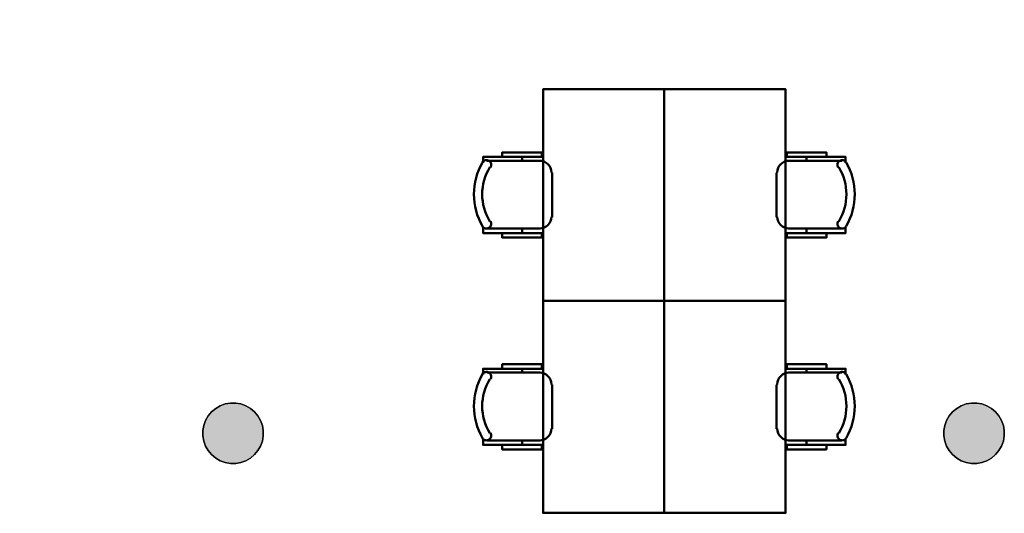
# Model space of a CAD drawing. Header units: metres. Extents: x -1 to 443, y -6 to 31.
# Tile 8 of 20: x 404.43 to 410.93, y 17.27 to 20.53. Entities that reach past the tile are written whole.
import ezdxf

# ---------------------------------------------------------------- set-up
doc = ezdxf.new("R2010")
doc.units = ezdxf.units.M
doc.header["$PDMODE"] = 65
doc.linetypes.add('CONTINUA', pattern=[0])
for name, color, linetype, lineweight in [('3D P3 MURS', 7, 'CONTINUA', 25), ('3D P3 PILAR', 7, 'CONTINUA', 25), ('P3 COTES', 7, 'CONTINUA', 25), ('P3 LOCAL', 7, 'CONTINUA', 25), ('P3 MOBLES', 7, 'CONTINUA', 25), ('P3 SUP.LLIURE', 7, 'CONTINUA', 25)]:
    doc.layers.add(name, color=color, linetype=linetype, lineweight=lineweight)
doc.styles.add('ARIAL', font='arial.ttf')
doc.dimstyles.new('DIMSTYLE_3', dxfattribs={"dimtxt": 0.2, "dimasz": 0.2, "dimexe": 0, "dimexo": 1e-06, "dimgap": 0.1, "dimtad": 0, "dimrnd": 0.005, "dimzin": 4, "dimdsep": 46, "dimtxsty": 'ARIAL', "dimblk1": 'ALL_ML_STRICH', "dimblk2": 'ALL_ML_STRICH', "dimsah": 1, "dimcen": 0, "dimse1": 1, "dimse2": 1, "dimclrd": 2, "dimclre": 2, "dimclrt": 2, "dimadec": 0, "dimazin": 0, "dimtfac": 1, "dimtdec": 0, "dimtix": 1, "dimtmove": 2, "dimatfit": 3, "dimfxl": 0, "dimtzin": 0, "dimlwd": 0, "dimlwe": 35, "dimarcsym": 0})

# ---------------------------------------------------------------- blocks, each defined once
blk = doc.blocks.new('_CLOSEDFILLED')
at = {"color": 0, "linetype": 'ByBlock', "lineweight": -2}
blk.add_solid([(-1, 0), (0, 0), (-1, 0)], dxfattribs=at)
blk = doc.blocks.new('OBJETO_COMPLEJO_27')
at = {"layer": 'P3 MOBLES', "color": 202, "linetype": 'CONTINUA', "lineweight": 50, "transparency": 33554687}
for p, q in [((409.508, 19.6013), (409.8593, 19.6013)), ((409.6265, 19.6267), (409.6265, 19.6013)), ((409.4275, 19.2287), (409.4275, 19.5208)), ((409.8593, 19.1525), (409.508, 19.1525)), ((409.6265, 19.1229), (409.6265, 19.1525))]:
    blk.add_line(p, q, dxfattribs=at)
blk.add_lwpolyline([(408.6867, 18.6742), (408.6867, 20.0754), (409.4868, 20.0754), (409.4868, 18.6742), (408.6867, 18.6742)], close=True, dxfattribs=at)
for points in [[(409.7577, 19.6267), (409.7577, 19.6563), (409.4953, 19.6563), (409.4953, 19.6267), (409.8847, 19.6267), (409.8847, 19.5886)], [(409.5114, 19.6019), (409.4956, 19.6003), (409.4809, 19.5958), (409.4676, 19.5885), (409.456, 19.579), (409.4464, 19.5674), (409.4392, 19.5541), (409.4347, 19.5394), (409.4331, 19.5236)], [(409.8891, 19.5921), (409.8851, 19.597), (409.8802, 19.6009), (409.8748, 19.6038), (409.8691, 19.6055), (409.863, 19.6061), (409.857, 19.6056), (409.851, 19.6039), (409.8453, 19.6009), (409.8404, 19.5969), (409.8364, 19.5922), (409.8335, 19.5868), (409.8317, 19.581), (409.831, 19.575), (409.8315, 19.5689), (409.8331, 19.563), (409.836, 19.5573)], [(409.4331, 19.2315), (409.4347, 19.2157), (409.4392, 19.201), (409.4464, 19.1877), (409.456, 19.1761), (409.4676, 19.1666), (409.4809, 19.1593), (409.4956, 19.1548), (409.5114, 19.1532)], [(409.836, 19.2021), (409.8331, 19.1964), (409.8315, 19.1904), (409.831, 19.1843), (409.8317, 19.1783), (409.8335, 19.1725), (409.8364, 19.1672), (409.8404, 19.1624), (409.8453, 19.1584), (409.851, 19.1554), (409.857, 19.1537), (409.863, 19.1532), (409.8691, 19.1538), (409.8748, 19.1556), (409.8802, 19.1584), (409.8851, 19.1623), (409.8891, 19.1673)], [(409.7577, 19.1229), (409.7577, 19.0933), (409.4953, 19.0933), (409.4953, 19.1229), (409.8847, 19.1229), (409.8847, 19.1652)]]:
    blk.add_lwpolyline(points, dxfattribs=at)
for centre, radius, start, end in [((409.5286, 19.3796), 0.4167, 329.57383, 30.44578), ((409.5498, 19.3796), 0.3405, 328.2581, 31.76492)]:
    blk.add_arc(centre, radius, start, end, dxfattribs=at)
blk = doc.blocks.new('OBJETO_COMPLEJO_28')
at = {"layer": 'P3 MOBLES', "color": 202, "linetype": 'CONTINUA', "lineweight": 50, "transparency": 33554687}
for p, q in [((407.8655, 19.6013), (407.5141, 19.6013)), ((407.747, 19.6267), (407.747, 19.6013)), ((407.9459, 19.2287), (407.9459, 19.5208)), ((407.5141, 19.1525), (407.8655, 19.1525)), ((407.747, 19.1229), (407.747, 19.1525))]:
    blk.add_line(p, q, dxfattribs=at)
blk.add_lwpolyline([(408.6867, 18.6742), (408.6867, 20.0754), (407.8867, 20.0754), (407.8867, 18.6742), (408.6867, 18.6742)], close=True, dxfattribs=at)
for points in [[(407.6157, 19.6267), (407.6157, 19.6563), (407.8782, 19.6563), (407.8782, 19.6267), (407.4887, 19.6267), (407.4887, 19.5886)], [(407.4843, 19.5921), (407.4884, 19.597), (407.4932, 19.6009), (407.4986, 19.6038), (407.5044, 19.6055), (407.5104, 19.6061), (407.5165, 19.6056), (407.5225, 19.6039), (407.5281, 19.6009), (407.5331, 19.5969), (407.537, 19.5922), (407.54, 19.5868), (407.5418, 19.581), (407.5425, 19.575), (407.542, 19.5689), (407.5403, 19.563), (407.5374, 19.5573)], [(407.8621, 19.6019), (407.8779, 19.6003), (407.8926, 19.5958), (407.9059, 19.5885), (407.9175, 19.579), (407.927, 19.5674), (407.9342, 19.5541), (407.9388, 19.5394), (407.9404, 19.5236)], [(407.5374, 19.2021), (407.5403, 19.1964), (407.542, 19.1904), (407.5425, 19.1843), (407.5418, 19.1783), (407.54, 19.1725), (407.537, 19.1672), (407.5331, 19.1624), (407.5281, 19.1584), (407.5225, 19.1554), (407.5165, 19.1537), (407.5104, 19.1532), (407.5044, 19.1538), (407.4986, 19.1556), (407.4932, 19.1584), (407.4884, 19.1623), (407.4843, 19.1673)], [(407.9404, 19.2315), (407.9388, 19.2157), (407.9342, 19.201), (407.927, 19.1877), (407.9175, 19.1761), (407.9059, 19.1666), (407.8926, 19.1593), (407.8779, 19.1548), (407.8621, 19.1532)], [(407.6157, 19.1229), (407.6157, 19.0933), (407.8782, 19.0933), (407.8782, 19.1229), (407.4887, 19.1229), (407.4887, 19.1652)]]:
    blk.add_lwpolyline(points, dxfattribs=at)
for centre, radius, start, end in [((407.8449, 19.3796), 0.4167, 149.55422, 210.42617), ((407.8237, 19.3796), 0.3405, 148.23508, 211.7419)]:
    blk.add_arc(centre, radius, start, end, dxfattribs=at)
blk = doc.blocks.new('OBJETO_COMPLEJO_29')
at = {"layer": 'P3 MOBLES', "color": 202, "linetype": 'CONTINUA', "lineweight": 50, "transparency": 33554687}
for p, q in [((409.6265, 18.2255), (409.6265, 18.2001)), ((409.508, 18.2001), (409.8593, 18.2001)), ((409.4275, 17.8276), (409.4275, 18.1197)), ((409.8593, 17.7514), (409.508, 17.7514)), ((409.6265, 17.7217), (409.6265, 17.7514))]:
    blk.add_line(p, q, dxfattribs=at)
blk.add_lwpolyline([(408.6867, 17.273), (408.6867, 18.6742), (409.4868, 18.6742), (409.4868, 17.273), (408.6867, 17.273)], close=True, dxfattribs=at)
for points in [[(409.7577, 18.2255), (409.7577, 18.2551), (409.4953, 18.2551), (409.4953, 18.2255), (409.8847, 18.2255), (409.8847, 18.1874)], [(409.5114, 18.2007), (409.4956, 18.1991), (409.4809, 18.1946), (409.4676, 18.1874), (409.456, 18.1778), (409.4464, 18.1662), (409.4392, 18.1529), (409.4347, 18.1382), (409.4331, 18.1224)], [(409.8891, 18.1909), (409.8851, 18.1958), (409.8802, 18.1997), (409.8748, 18.2026), (409.8691, 18.2043), (409.863, 18.205), (409.857, 18.2044), (409.851, 18.2027), (409.8453, 18.1998), (409.8404, 18.1958), (409.8364, 18.191), (409.8335, 18.1856), (409.8317, 18.1798), (409.831, 18.1738), (409.8315, 18.1677), (409.8331, 18.1618), (409.836, 18.1561)], [(409.4331, 17.8303), (409.4347, 17.8145), (409.4392, 17.7998), (409.4464, 17.7865), (409.456, 17.7749), (409.4676, 17.7654), (409.4809, 17.7582), (409.4956, 17.7536), (409.5114, 17.752)], [(409.7577, 17.7217), (409.7577, 17.6921), (409.4953, 17.6921), (409.4953, 17.7217), (409.8847, 17.7217), (409.8847, 17.7641)], [(409.836, 17.8009), (409.8331, 17.7952), (409.8315, 17.7892), (409.831, 17.7831), (409.8317, 17.7771), (409.8335, 17.7714), (409.8364, 17.766), (409.8404, 17.7612), (409.8453, 17.7572), (409.851, 17.7542), (409.857, 17.7525), (409.863, 17.752), (409.8691, 17.7526), (409.8748, 17.7544), (409.8802, 17.7572), (409.8851, 17.7612), (409.8891, 17.7661)]]:
    blk.add_lwpolyline(points, dxfattribs=at)
for centre, radius, start, end in [((409.5498, 17.9784), 0.3405, 328.2581, 31.76492), ((409.5286, 17.9784), 0.4167, 329.57383, 30.44578)]:
    blk.add_arc(centre, radius, start, end, dxfattribs=at)
blk = doc.blocks.new('OBJETO_COMPLEJO_30')
at = {"layer": 'P3 MOBLES', "color": 202, "linetype": 'CONTINUA', "lineweight": 50, "transparency": 33554687}
for p, q in [((407.747, 18.2255), (407.747, 18.2001)), ((407.8655, 18.2001), (407.5141, 18.2001)), ((407.9459, 17.8276), (407.9459, 18.1197)), ((407.5141, 17.7514), (407.8655, 17.7514)), ((407.747, 17.7217), (407.747, 17.7514))]:
    blk.add_line(p, q, dxfattribs=at)
blk.add_lwpolyline([(408.6867, 17.273), (408.6867, 18.6742), (407.8867, 18.6742), (407.8867, 17.273), (408.6867, 17.273)], close=True, dxfattribs=at)
for points in [[(407.6157, 18.2255), (407.6157, 18.2551), (407.8782, 18.2551), (407.8782, 18.2255), (407.4887, 18.2255), (407.4887, 18.1874)], [(407.4843, 18.1909), (407.4884, 18.1958), (407.4932, 18.1997), (407.4986, 18.2026), (407.5044, 18.2043), (407.5104, 18.205), (407.5165, 18.2044), (407.5225, 18.2027), (407.5281, 18.1998), (407.5331, 18.1958), (407.537, 18.191), (407.54, 18.1856), (407.5418, 18.1798), (407.5425, 18.1738), (407.542, 18.1677), (407.5403, 18.1618), (407.5374, 18.1561)], [(407.8621, 18.2007), (407.8779, 18.1991), (407.8926, 18.1946), (407.9059, 18.1874), (407.9175, 18.1778), (407.927, 18.1662), (407.9342, 18.1529), (407.9388, 18.1382), (407.9404, 18.1224)], [(407.9404, 17.8303), (407.9388, 17.8145), (407.9342, 17.7998), (407.927, 17.7865), (407.9175, 17.7749), (407.9059, 17.7654), (407.8926, 17.7582), (407.8779, 17.7536), (407.8621, 17.752)], [(407.5374, 17.8009), (407.5403, 17.7952), (407.542, 17.7892), (407.5425, 17.7831), (407.5418, 17.7771), (407.54, 17.7714), (407.537, 17.766), (407.5331, 17.7612), (407.5281, 17.7572), (407.5225, 17.7542), (407.5165, 17.7525), (407.5104, 17.752), (407.5044, 17.7526), (407.4986, 17.7544), (407.4932, 17.7572), (407.4884, 17.7612), (407.4843, 17.7661)], [(407.6157, 17.7217), (407.6157, 17.6921), (407.8782, 17.6921), (407.8782, 17.7217), (407.4887, 17.7217), (407.4887, 17.7641)]]:
    blk.add_lwpolyline(points, dxfattribs=at)
for centre, radius, start, end in [((407.8449, 17.9784), 0.4167, 149.55422, 210.42617), ((407.8237, 17.9784), 0.3405, 148.23508, 211.7419)]:
    blk.add_arc(centre, radius, start, end, dxfattribs=at)
blk = doc.blocks.new('ALL_ML_STRICH')
at = {"color": 0, "linetype": 'ByBlock', "lineweight": -2}
for p, q in [((0, -0.5), (0, 0.5)), ((-1, 0), (0.5, 0)), ((-0.3, -0.3), (0.3, 0.3))]:
    blk.add_line(p, q, dxfattribs=at)
blk = doc.blocks.new('*D66')
at = {"layer": 'DEFPOINTS', "color": 2, "linetype": 'CONTINUA', "lineweight": 35, "transparency": 33554687}
for p in [(407.2611, 22.4454), (403.3668, 19.8432), (403.4358, 19.8432)]:
    blk.add_point(p, dxfattribs=at)
at = {"layer": 'P3 COTES', "color": 2, "linetype": 'CONTINUA', "lineweight": -2, "transparency": 33554687}
for p, q in [((403.3668, 21.4891), (403.3668, 22.4454)), ((403.3668, 19.8432), (403.3668, 20.8291))]:
    blk.add_line(p, q, dxfattribs=at)
at = {"layer": 'P3 COTES', "color": 2, "linetype": 'CONTINUA', "lineweight": 35, "transparency": 33554687, "xscale": 0.2, "yscale": 0.2, "zscale": 0.2}
for p, rotation in [((403.3668, 22.4454), 90), ((403.3668, 19.8432), 270)]:
    blk.add_blockref('ALL_ML_STRICH', p, dxfattribs=dict(at, rotation=rotation))
at = {"layer": 'P3 COTES', "color": 2, "linetype": 'CONTINUA', "lineweight": 35, "transparency": 33554687, "insert": (403.3668, 21.1591), "char_height": 0.2, "width": 0.8, "attachment_point": 5, "rotation": 90, "style": 'ARIAL'}
blk.add_mtext('\\A1;{\\A1;{2.60\\H0.132000;\\S^ ;}}', dxfattribs=at)

msp = doc.modelspace()

# ---------------------------------------------------------------- hatches: boundary and pattern name
at = {"layer": '3D P3 PILAR', "linetype": 'CONTINUA', "lineweight": 18, "transparency": 33554687}
for points in [[(405.85446, 17.99921), (405.81951, 17.99921), (405.78509, 17.99314), (405.75225, 17.98118), (405.72198, 17.96371), (405.6952, 17.94124), (405.67274, 17.91447), (405.65526, 17.8842), (405.64331, 17.85136), (405.63724, 17.81694), (405.63724, 17.78198), (405.64331, 17.74756), (405.65526, 17.71472), (405.67274, 17.68445), (405.6952, 17.65768), (405.72198, 17.63521), (405.75225, 17.61774), (405.78509, 17.60578), (405.81951, 17.59971), (405.85446, 17.59971), (405.88888, 17.60578), (405.92172, 17.61774), (405.95199, 17.63521), (405.97877, 17.65768), (406.00123, 17.68445), (406.01871, 17.71472), (406.03066, 17.74756), (406.03673, 17.78198), (406.03673, 17.81694), (406.03066, 17.85136), (406.01871, 17.8842), (406.00123, 17.91447), (405.97877, 17.94124), (405.95199, 17.96371), (405.92172, 17.98118), (405.88888, 17.99314)], [(410.7512, 17.99921), (410.71625, 17.99921), (410.68183, 17.99314), (410.64899, 17.98118), (410.61872, 17.96371), (410.59194, 17.94124), (410.56948, 17.91447), (410.552, 17.8842), (410.54005, 17.85136), (410.53398, 17.81694), (410.53398, 17.78198), (410.54005, 17.74756), (410.552, 17.71472), (410.56948, 17.68445), (410.59194, 17.65768), (410.61872, 17.63521), (410.64899, 17.61774), (410.68183, 17.60578), (410.71625, 17.59971), (410.7512, 17.59971), (410.78562, 17.60578), (410.81846, 17.61774), (410.84873, 17.63521), (410.87551, 17.65768), (410.89797, 17.68445), (410.91545, 17.71472), (410.9274, 17.74756), (410.93347, 17.78198), (410.93347, 17.81694), (410.9274, 17.85136), (410.91545, 17.8842), (410.89797, 17.91447), (410.87551, 17.94124), (410.84873, 17.96371), (410.81846, 17.98118), (410.78562, 17.99314)]]:
    msp.add_hatch(color=9, dxfattribs=at).paths.add_polyline_path(points)

# ---------------------------------------------------------------- linework, layer by layer
at = {"layer": '3D P3 PILAR', "color": 7, "linetype": 'CONTINUA', "lineweight": 25, "transparency": 33554687}
for p, q in [((405.72198, 17.96371), (405.6952, 17.94124)), ((405.75225, 17.98118), (405.72198, 17.96371)), ((405.78509, 17.99314), (405.75225, 17.98118)), ((405.81951, 17.99921), (405.78509, 17.99314)), ((405.85446, 17.99921), (405.81951, 17.99921)), ((405.88888, 17.99314), (405.85446, 17.99921)), ((405.92172, 17.98118), (405.88888, 17.99314)), ((405.95199, 17.96371), (405.92172, 17.98118)), ((405.97877, 17.94124), (405.95199, 17.96371)), ((410.61872, 17.96371), (410.59194, 17.94124)), ((410.64899, 17.98118), (410.61872, 17.96371)), ((410.68183, 17.99314), (410.64899, 17.98118)), ((410.71625, 17.99921), (410.68183, 17.99314)), ((410.7512, 17.99921), (410.71625, 17.99921)), ((410.78562, 17.99314), (410.7512, 17.99921)), ((410.81846, 17.98118), (410.78562, 17.99314)), ((410.84873, 17.96371), (410.81846, 17.98118)), ((410.87551, 17.94124), (410.84873, 17.96371)), ((405.67274, 17.91447), (405.65526, 17.8842)), ((405.6952, 17.94124), (405.67274, 17.91447)), ((406.00123, 17.91447), (405.97877, 17.94124)), ((406.01871, 17.8842), (406.00123, 17.91447)), ((410.56948, 17.91447), (410.552, 17.8842)), ((410.59194, 17.94124), (410.56948, 17.91447)), ((410.89797, 17.91447), (410.87551, 17.94124)), ((410.91545, 17.8842), (410.89797, 17.91447)), ((405.64331, 17.85136), (405.63724, 17.81694)), ((405.65526, 17.8842), (405.64331, 17.85136)), ((406.03066, 17.85136), (406.01871, 17.8842)), ((406.03673, 17.81694), (406.03066, 17.85136)), ((410.54005, 17.85136), (410.53398, 17.81694)), ((410.552, 17.8842), (410.54005, 17.85136)), ((410.9274, 17.85136), (410.91545, 17.8842)), ((410.93347, 17.81694), (410.9274, 17.85136)), ((405.63724, 17.81694), (405.63724, 17.78198)), ((405.63724, 17.78198), (405.64331, 17.74756)), ((406.03066, 17.74756), (406.03673, 17.78198)), ((406.03673, 17.78198), (406.03673, 17.81694)), ((410.53398, 17.81694), (410.53398, 17.78198)), ((410.53398, 17.78198), (410.54005, 17.74756)), ((410.9274, 17.74756), (410.93347, 17.78198)), ((410.93347, 17.78198), (410.93347, 17.81694)), ((405.64331, 17.74756), (405.65526, 17.71472)), ((405.65526, 17.71472), (405.67274, 17.68445)), ((406.00123, 17.68445), (406.01871, 17.71472)), ((406.01871, 17.71472), (406.03066, 17.74756)), ((410.54005, 17.74756), (410.552, 17.71472)), ((410.552, 17.71472), (410.56948, 17.68445)), ((410.89797, 17.68445), (410.91545, 17.71472)), ((410.91545, 17.71472), (410.9274, 17.74756)), ((405.67274, 17.68445), (405.6952, 17.65768)), ((405.6952, 17.65768), (405.72198, 17.63521)), ((405.72198, 17.63521), (405.75225, 17.61774)), ((405.92172, 17.61774), (405.95199, 17.63521)), ((405.95199, 17.63521), (405.97877, 17.65768)), ((405.97877, 17.65768), (406.00123, 17.68445)), ((410.56948, 17.68445), (410.59194, 17.65768)), ((410.59194, 17.65768), (410.61872, 17.63521)), ((410.61872, 17.63521), (410.64899, 17.61774)), ((410.81846, 17.61774), (410.84873, 17.63521)), ((410.84873, 17.63521), (410.87551, 17.65768)), ((410.87551, 17.65768), (410.89797, 17.68445)), ((405.75225, 17.61774), (405.78509, 17.60578)), ((405.78509, 17.60578), (405.81951, 17.59971)), ((405.81951, 17.59971), (405.85446, 17.59971)), ((405.85446, 17.59971), (405.88888, 17.60578)), ((405.88888, 17.60578), (405.92172, 17.61774)), ((410.64899, 17.61774), (410.68183, 17.60578)), ((410.68183, 17.60578), (410.71625, 17.59971)), ((410.71625, 17.59971), (410.7512, 17.59971)), ((410.7512, 17.59971), (410.78562, 17.60578)), ((410.78562, 17.60578), (410.81846, 17.61774))]:
    msp.add_line(p, q, dxfattribs=at)
at = {"layer": 'P3 LOCAL', "color": 7, "linetype": 'CONTINUA', "lineweight": 25, "transparency": 33554687}
for p, q in [((405.6952, 17.94124), (405.72198, 17.96371)), ((405.72198, 17.96371), (405.75225, 17.98118)), ((405.75225, 17.98118), (405.78509, 17.99314)), ((405.78509, 17.99314), (405.81951, 17.99921)), ((405.81951, 17.99921), (405.85446, 17.99921)), ((405.85446, 17.99921), (405.88888, 17.99314)), ((405.88888, 17.99314), (405.92172, 17.98118)), ((405.92172, 17.98118), (405.95199, 17.96371)), ((405.95199, 17.96371), (405.97877, 17.94124)), ((410.59194, 17.94124), (410.61872, 17.96371)), ((410.61872, 17.96371), (410.64899, 17.98118)), ((410.64899, 17.98118), (410.68183, 17.99314)), ((410.68183, 17.99314), (410.71625, 17.99921)), ((410.71625, 17.99921), (410.7512, 17.99921)), ((410.7512, 17.99921), (410.78562, 17.99314)), ((410.78562, 17.99314), (410.81846, 17.98118)), ((410.81846, 17.98118), (410.84873, 17.96371)), ((410.84873, 17.96371), (410.87551, 17.94124)), ((405.65526, 17.8842), (405.67274, 17.91447)), ((405.67274, 17.91447), (405.6952, 17.94124)), ((405.97877, 17.94124), (406.00123, 17.91447)), ((406.00123, 17.91447), (406.01871, 17.8842)), ((410.552, 17.8842), (410.56948, 17.91447)), ((410.56948, 17.91447), (410.59194, 17.94124)), ((410.87551, 17.94124), (410.89797, 17.91447)), ((410.89797, 17.91447), (410.91545, 17.8842)), ((405.63724, 17.81694), (405.64331, 17.85136)), ((405.64331, 17.85136), (405.65526, 17.8842)), ((406.01871, 17.8842), (406.03066, 17.85136)), ((406.03066, 17.85136), (406.03673, 17.81694)), ((410.53398, 17.81694), (410.54005, 17.85136)), ((410.54005, 17.85136), (410.552, 17.8842)), ((410.91545, 17.8842), (410.9274, 17.85136)), ((410.9274, 17.85136), (410.93347, 17.81694)), ((405.63724, 17.78198), (405.63724, 17.81694)), ((405.64331, 17.74756), (405.63724, 17.78198)), ((406.03673, 17.78198), (406.03066, 17.74756)), ((406.03673, 17.81694), (406.03673, 17.78198)), ((410.53398, 17.78198), (410.53398, 17.81694)), ((410.54005, 17.74756), (410.53398, 17.78198)), ((410.93347, 17.78198), (410.9274, 17.74756)), ((410.93347, 17.81694), (410.93347, 17.78198)), ((405.65526, 17.71472), (405.64331, 17.74756)), ((405.67274, 17.68445), (405.65526, 17.71472)), ((406.01871, 17.71472), (406.00123, 17.68445)), ((406.03066, 17.74756), (406.01871, 17.71472)), ((410.552, 17.71472), (410.54005, 17.74756)), ((410.56948, 17.68445), (410.552, 17.71472)), ((410.91545, 17.71472), (410.89797, 17.68445)), ((410.9274, 17.74756), (410.91545, 17.71472)), ((405.6952, 17.65768), (405.67274, 17.68445)), ((405.72198, 17.63521), (405.6952, 17.65768)), ((405.75225, 17.61774), (405.72198, 17.63521)), ((405.95199, 17.63521), (405.92172, 17.61774)), ((405.97877, 17.65768), (405.95199, 17.63521)), ((406.00123, 17.68445), (405.97877, 17.65768)), ((410.59194, 17.65768), (410.56948, 17.68445)), ((410.61872, 17.63521), (410.59194, 17.65768)), ((410.64899, 17.61774), (410.61872, 17.63521)), ((410.84873, 17.63521), (410.81846, 17.61774)), ((410.87551, 17.65768), (410.84873, 17.63521)), ((410.89797, 17.68445), (410.87551, 17.65768)), ((405.78509, 17.60578), (405.75225, 17.61774)), ((405.81951, 17.59971), (405.78509, 17.60578)), ((405.85446, 17.59971), (405.81951, 17.59971)), ((405.88888, 17.60578), (405.85446, 17.59971)), ((405.92172, 17.61774), (405.88888, 17.60578)), ((410.68183, 17.60578), (410.64899, 17.61774)), ((410.71625, 17.59971), (410.68183, 17.60578)), ((410.7512, 17.59971), (410.71625, 17.59971)), ((410.78562, 17.60578), (410.7512, 17.59971)), ((410.81846, 17.61774), (410.78562, 17.60578))]:
    msp.add_line(p, q, dxfattribs=at)
at = {"layer": 'P3 SUP.LLIURE', "color": 7, "linetype": 'CONTINUA', "lineweight": 25, "transparency": 33554687}
for p, q in [((407.88666, 19.65629), (407.88666, 20.07538)), ((407.88666, 20.07538), (409.4868, 20.07538)), ((409.4868, 20.07538), (409.4868, 19.65629)), ((407.61574, 19.62666), (407.61574, 19.65629)), ((407.61574, 19.65629), (407.88666, 19.65629)), ((409.4868, 19.65629), (409.75772, 19.65629)), ((409.75772, 19.65629), (409.75772, 19.62666)), ((407.45407, 19.52414), (407.4889, 19.59759)), ((407.48875, 19.5974), (407.48875, 19.62666)), ((407.48875, 19.62666), (407.61574, 19.62666)), ((407.4889, 19.59759), (407.48875, 19.5974)), ((409.75772, 19.62666), (409.88472, 19.62666)), ((409.88472, 19.5974), (409.88456, 19.59759)), ((409.88456, 19.59759), (409.91939, 19.52414)), ((409.88472, 19.62666), (409.88472, 19.5974)), ((407.43472, 19.45304), (407.45407, 19.52414)), ((409.91939, 19.52414), (409.93875, 19.45304)), ((407.42819, 19.37965), (407.43472, 19.45304)), ((409.93875, 19.45304), (409.94528, 19.37965)), ((407.43469, 19.30625), (407.42819, 19.37965)), ((409.94528, 19.37965), (409.93877, 19.30625)), ((407.45402, 19.23515), (407.43469, 19.30625)), ((409.93877, 19.30625), (409.91944, 19.23515)), ((407.48868, 19.16201), (407.45402, 19.23515)), ((409.91944, 19.23515), (409.88479, 19.16201)), ((407.48875, 19.16193), (407.48868, 19.16201)), ((407.48875, 19.12291), (407.48875, 19.16193)), ((409.88479, 19.16201), (409.88472, 19.16193)), ((409.88472, 19.16193), (409.88472, 19.12291)), ((407.61574, 19.12291), (407.48875, 19.12291)), ((407.61574, 19.09328), (407.61574, 19.12291)), ((407.88666, 19.09328), (407.61574, 19.09328)), ((407.88666, 18.25512), (407.88666, 19.09328)), ((409.75772, 19.09328), (409.4868, 19.09328)), ((409.4868, 19.09328), (409.4868, 18.25512)), ((409.88472, 19.12291), (409.75772, 19.12291)), ((409.75772, 19.12291), (409.75772, 19.09328)), ((407.48875, 18.19622), (407.48875, 18.22548)), ((407.48875, 18.22548), (407.61574, 18.22548)), ((407.61574, 18.22548), (407.61574, 18.25512)), ((407.61574, 18.25512), (407.88666, 18.25512)), ((409.4868, 18.25512), (409.75772, 18.25512)), ((409.75772, 18.25512), (409.75772, 18.22548)), ((409.75772, 18.22548), (409.88472, 18.22548)), ((409.88472, 18.22548), (409.88472, 18.19622)), ((407.45407, 18.12296), (407.4889, 18.19641)), ((407.4889, 18.19641), (407.48875, 18.19622)), ((409.88472, 18.19622), (409.88456, 18.19641)), ((409.88456, 18.19641), (409.91939, 18.12296)), ((407.43472, 18.05186), (407.45407, 18.12296)), ((409.91939, 18.12296), (409.93875, 18.05186)), ((407.42819, 17.97847), (407.43472, 18.05186)), ((409.93875, 18.05186), (409.94528, 17.97847)), ((405.6952, 17.94124), (405.72198, 17.96371)), ((405.72198, 17.96371), (405.75225, 17.98118)), ((405.75225, 17.98118), (405.78509, 17.99314)), ((405.78509, 17.99314), (405.81951, 17.99921)), ((405.81951, 17.99921), (405.85446, 17.99921)), ((405.85446, 17.99921), (405.88888, 17.99314)), ((405.88888, 17.99314), (405.92172, 17.98118)), ((405.92172, 17.98118), (405.95199, 17.96371)), ((405.95199, 17.96371), (405.97877, 17.94124)), ((407.43469, 17.90507), (407.42819, 17.97847)), ((409.94528, 17.97847), (409.93877, 17.90507)), ((410.59194, 17.94124), (410.61872, 17.96371)), ((410.61872, 17.96371), (410.64899, 17.98118)), ((410.64899, 17.98118), (410.68183, 17.99314)), ((410.68183, 17.99314), (410.71625, 17.99921)), ((410.71625, 17.99921), (410.7512, 17.99921)), ((410.7512, 17.99921), (410.78562, 17.99314)), ((410.78562, 17.99314), (410.81846, 17.98118)), ((410.81846, 17.98118), (410.84873, 17.96371)), ((410.84873, 17.96371), (410.87551, 17.94124)), ((405.65526, 17.8842), (405.67274, 17.91447)), ((405.67274, 17.91447), (405.6952, 17.94124)), ((405.97877, 17.94124), (406.00123, 17.91447)), ((406.00123, 17.91447), (406.01871, 17.8842)), ((407.45402, 17.83397), (407.43469, 17.90507)), ((409.93877, 17.90507), (409.91944, 17.83397)), ((410.552, 17.8842), (410.56948, 17.91447)), ((410.56948, 17.91447), (410.59194, 17.94124)), ((410.87551, 17.94124), (410.89797, 17.91447)), ((410.89797, 17.91447), (410.91545, 17.8842)), ((405.63724, 17.81694), (405.64331, 17.85136)), ((405.64331, 17.85136), (405.65526, 17.8842)), ((406.01871, 17.8842), (406.03066, 17.85136)), ((406.03066, 17.85136), (406.03673, 17.81694)), ((407.48868, 17.76083), (407.45402, 17.83397)), ((409.91944, 17.83397), (409.88479, 17.76083)), ((410.53398, 17.81694), (410.54005, 17.85136)), ((410.54005, 17.85136), (410.552, 17.8842)), ((410.91545, 17.8842), (410.9274, 17.85136)), ((410.9274, 17.85136), (410.93347, 17.81694)), ((405.63724, 17.78198), (405.63724, 17.81694)), ((405.64331, 17.74756), (405.63724, 17.78198)), ((406.03673, 17.78198), (406.03066, 17.74756)), ((406.03673, 17.81694), (406.03673, 17.78198)), ((410.53398, 17.78198), (410.53398, 17.81694)), ((410.54005, 17.74756), (410.53398, 17.78198)), ((410.93347, 17.78198), (410.9274, 17.74756)), ((410.93347, 17.81694), (410.93347, 17.78198)), ((405.65526, 17.71472), (405.64331, 17.74756)), ((405.67274, 17.68445), (405.65526, 17.71472)), ((406.01871, 17.71472), (406.00123, 17.68445)), ((406.03066, 17.74756), (406.01871, 17.71472)), ((407.48875, 17.76075), (407.48868, 17.76083)), ((407.48875, 17.72174), (407.48875, 17.76075)), ((407.61574, 17.72174), (407.48875, 17.72174)), ((407.61574, 17.6921), (407.61574, 17.72174)), ((409.88472, 17.72174), (409.75772, 17.72174)), ((409.75772, 17.72174), (409.75772, 17.6921)), ((409.88479, 17.76083), (409.88472, 17.76075)), ((409.88472, 17.76075), (409.88472, 17.72174)), ((410.552, 17.71472), (410.54005, 17.74756)), ((410.56948, 17.68445), (410.552, 17.71472)), ((410.91545, 17.71472), (410.89797, 17.68445)), ((410.9274, 17.74756), (410.91545, 17.71472)), ((405.6952, 17.65768), (405.67274, 17.68445)), ((405.72198, 17.63521), (405.6952, 17.65768)), ((405.75225, 17.61774), (405.72198, 17.63521)), ((405.95199, 17.63521), (405.92172, 17.61774)), ((405.97877, 17.65768), (405.95199, 17.63521)), ((406.00123, 17.68445), (405.97877, 17.65768)), ((407.88666, 17.6921), (407.61574, 17.6921)), ((407.88666, 17.26624), (407.88666, 17.6921)), ((409.75772, 17.6921), (409.4868, 17.6921)), ((409.4868, 17.6921), (409.4868, 17.26624)), ((410.59194, 17.65768), (410.56948, 17.68445)), ((410.61872, 17.63521), (410.59194, 17.65768)), ((410.64899, 17.61774), (410.61872, 17.63521)), ((410.84873, 17.63521), (410.81846, 17.61774)), ((410.87551, 17.65768), (410.84873, 17.63521)), ((410.89797, 17.68445), (410.87551, 17.65768)), ((405.78509, 17.60578), (405.75225, 17.61774)), ((405.81951, 17.59971), (405.78509, 17.60578)), ((405.85446, 17.59971), (405.81951, 17.59971)), ((405.88888, 17.60578), (405.85446, 17.59971)), ((405.92172, 17.61774), (405.88888, 17.60578)), ((410.68183, 17.60578), (410.64899, 17.61774)), ((410.71625, 17.59971), (410.68183, 17.60578)), ((410.7512, 17.59971), (410.71625, 17.59971)), ((410.78562, 17.60578), (410.7512, 17.59971)), ((410.81846, 17.61774), (410.78562, 17.60578))]:
    msp.add_line(p, q, dxfattribs=at)

# ---------------------------------------------------------------- block references
at = {"layer": '3D P3 MURS', "color": 7, "linetype": 'CONTINUA', "lineweight": 25, "transparency": 33554687, "xscale": 0.0002666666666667, "yscale": 0.0002666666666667, "zscale": 0.0002666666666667}
msp.add_blockref('_CLOSEDFILLED', (406.14909, 18.29224), dxfattribs=at)
at = {"layer": '3D P3 PILAR', "color": 7, "linetype": 'CONTINUA', "lineweight": 25, "transparency": 33554687, "xscale": 0.0002666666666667, "yscale": 0.0002666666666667, "zscale": 0.0002666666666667}
for p in [(405.83698, 17.79946), (410.73373, 17.79946)]:
    msp.add_blockref('_CLOSEDFILLED', p, dxfattribs=at)
at = {"layer": 'P3 MOBLES', "color": 202, "linetype": 'CONTINUA', "lineweight": 50, "transparency": 33554687}
for name in ['OBJETO_COMPLEJO_28', 'OBJETO_COMPLEJO_27', 'OBJETO_COMPLEJO_30', 'OBJETO_COMPLEJO_29']:
    msp.add_blockref(name, (0, 0), dxfattribs=at)

# ---------------------------------------------------------------- dimensions: what is measured, and where the dimension line sits
at = {"layer": 'P3 COTES', "color": 2, "linetype": 'CONTINUA', "lineweight": 35, "transparency": 33554687}
dim = msp.add_linear_dim(base=(403.36681, 22.44543), p1=(403.43576, 19.8432), p2=(407.2611, 22.44543), angle=90, dimstyle='DIMSTYLE_3', override={"dimpost": '<>', "dimclrd": 2, "dimclre": 2, "dimclrt": 2, "dimlwd": 0, "dimlwe": 35}, dxfattribs=at)
dim.commit()
dim.dimension.update_dxf_attribs({"geometry": '*D66', "text_midpoint": (403.36681, 21.15911), "dimtype": 160})

doc.saveas('drawing.dxf')
